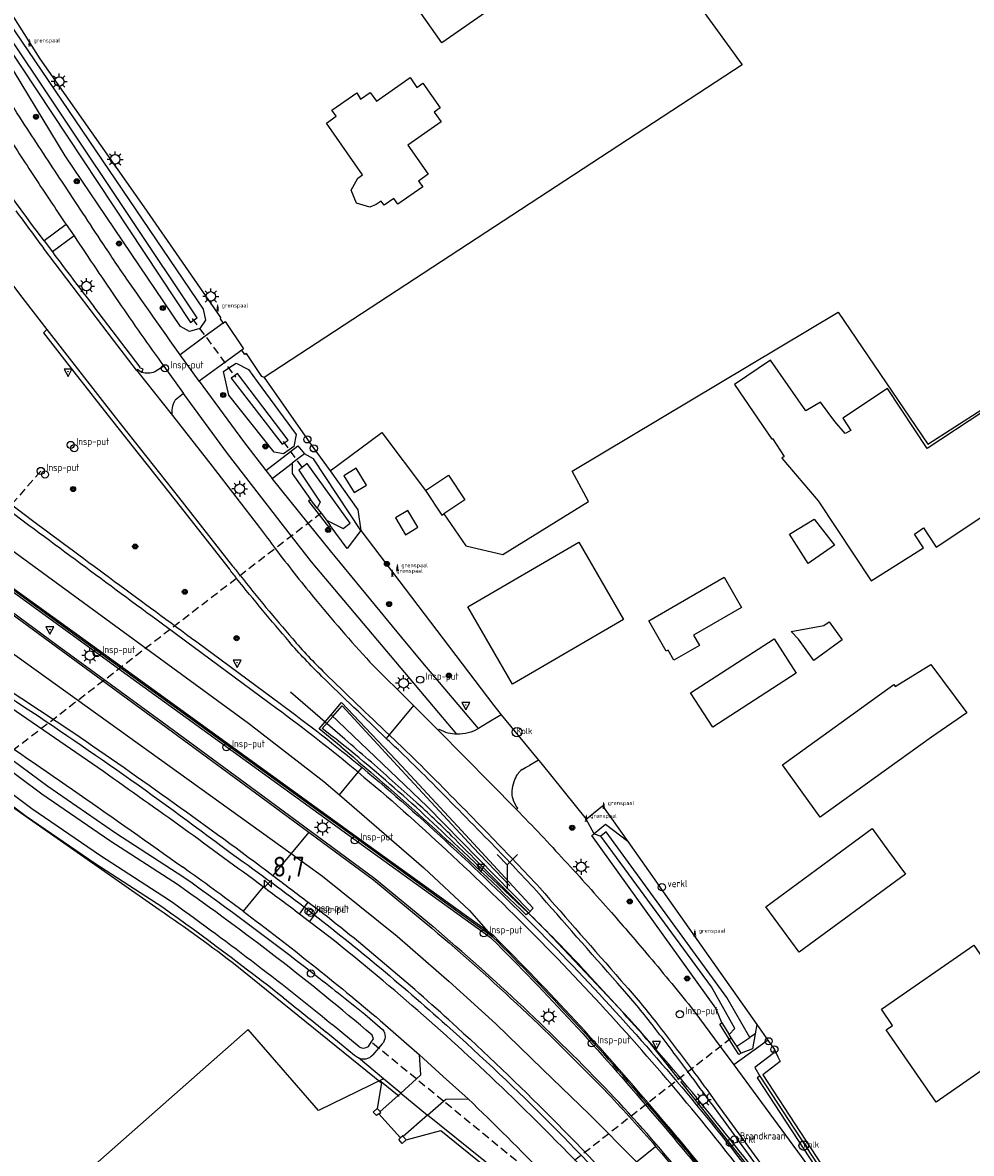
# Model space of a CAD drawing. Extents: x 165936 to 168490, y 440742 to 446306.
# Tile 42 of 78: x 167622 to 167741, y 443473 to 443615. Entities that reach past the tile are written whole.
import ezdxf

# ---------------------------------------------------------------- set-up
doc = ezdxf.new("R2010")
doc.units = 0
doc.header["$LTSCALE"] = 4
doc.linetypes.add('STIPPELFIJN', pattern=[0.375, 0.25, -0.125])
doc.layers.get('0').update_dxf_attribs({"linetype": 'CONTINUOUS'})
for name, color, linetype in [('G_OBWUP', 10, 'ByLayer'), ('G_OTD', 32, 'CONTINUOUS'), ('G_OWG', 6, 'CONTINUOUS'), ('G_OWT', 6, 'CONTINUOUS'), ('G_PND', 1, 'CONTINUOUS'), ('G_WGD', 7, 'CONTINUOUS'), ('G_WGI', 1, 'CONTINUOUS'), ('G_WTD', 5, 'CONTINUOUS'), ('LKWDUP', 5, 'CONTINUOUS'), ('LSHD', 3, 'CONTINUOUS'), ('LVGO', 3, 'CONTINUOUS'), ('LWGI', 7, 'CONTINUOUS'), ('PPALHM', 10, 'CONTINUOUS'), ('PVGO', 102, 'CONTINUOUS')]:
    doc.layers.add(name, color=color, linetype=linetype)
for name, color, linetype, true_color in [('PBRD', 7, 'CONTINUOUS', 0xbd2877), ('PPAL', 7, 'CONTINUOUS', 0xbd2877), ('PPUT', 7, 'CONTINUOUS', 0xbd2877)]:
    doc.layers.add(name, color=color, linetype=linetype, true_color=true_color)
doc.styles.add('ISO', font='ISO')
doc.styles.get("Standard").update_dxf_attribs({"font": 'ISO'})
doc.linetypes.add('HAAG', pattern='A,0.25,-0.25,[151,BLOK.SHX,S=0.25,R=0,X=0,Y=0],-0.25,0.25', length=1)

# ---------------------------------------------------------------- blocks, each defined once
blk = doc.blocks.new('grensmarkering')
at = {"linetype": 'ByBlock', "lineweight": -2}
h = blk.add_hatch(color=0, dxfattribs=at)
h.dxf.hatch_style = 1
h.paths.add_polyline_path([(0.09, 0.55, 0.219912), (0.05, 0.61, -0.457379), (0.04, 0.66, 2.245674), (-0.04, 0.66, -0.457379), (-0.05, 0.61, 0.219912), (-0.09, 0.55), (-0.15, 0.04), (-0.18, 0.04), (-0.18, 0.01, 0.018367), (-0.1, 0, -0.954633), (0.1, 0, 0.018367), (0.18, 0.01), (0.18, 0.04), (0.15, 0.04)])
at = {"linetype": 'ByBlock', "lineweight": -2, "true_color": 0x681648}
h = blk.add_hatch(color=219, dxfattribs=at)
h.dxf.hatch_style = 1
h.paths.add_polyline_path([(0.1, 0, 1), (-0.1, 0, 1)])
at = {"linetype": 'ByBlock', "lineweight": -2}
h = blk.add_hatch(color=0, dxfattribs=at)
h.dxf.hatch_style = 1
h.paths.add_polyline_path([(0.18, -0.04, -0.022381), (0.08, -0.06, -0.528879), (-0.08, -0.06, -0.022381), (-0.18, -0.04), (-0.18, -0.13, 0.083333), (0.18, -0.13)])
at = {"color": 0, "linetype": 'ByBlock', "lineweight": -2}
blk.add_attdef('GRENSMARKERING', (0.5, 0.35), '', height=0.5, dxfattribs=at)
blk = doc.blocks.new('boom')
at = {"color": 0}
for radius in [0.315, 0.225, 0.135]:
    blk.add_circle((0, 0), radius, dxfattribs=at)
blk = doc.blocks.new('lichtmast')
at = {"color": 0}
for p, q in [((-0.6, 0), (-1, 0)), ((-0.71, 0.71), (-0.42, 0.42)), ((0, 0.6), (0, 1)), ((0.42, 0.42), (0.71, 0.71)), ((0.6, 0), (1, 0)), ((-0.42, -0.42), (-0.71, -0.71)), ((0, -0.6), (0, -1)), ((0.42, -0.42), (0.71, -0.71))]:
    blk.add_line(p, q, dxfattribs=at)
blk.add_circle((0, 0), 0.6, dxfattribs=at)
blk = doc.blocks.new('verkeersteller')
at = {"color": 0}
blk.add_circle((0, 0), 0.45, dxfattribs=at)
blk = doc.blocks.new('klok')
at = {"color": 0}
blk.add_circle((0, 0), 0.45, dxfattribs=at)
at = {"style": 'ISO'}
blk.add_attdef('KLOK', (0.7, 0), '', height=0.9, dxfattribs=at)
blk = doc.blocks.new('verkeersbord-pl')
at = {"linetype": 'Continuous'}
blk.add_circle((0, 0), 0.03, dxfattribs=at)
blk = doc.blocks.new('verkeersbord')
at = {"color": 0}
for p, q in [((0.5, 0.32), (-0.5, 0.32)), ((-0.5, 0.32), (0, -0.6)), ((0, -0.6), (0.5, 0.32))]:
    blk.add_line(p, q, dxfattribs=at)
blk = doc.blocks.new('verklikker')
at = {"color": 0}
blk.add_circle((0, 0), 0.45, dxfattribs=at)
at = {"color": 0, "style": 'ISO'}
blk.add_attdef('VERKLIKKER', (0.7, 0), '', height=0.9, dxfattribs=at)
blk = doc.blocks.new('brandkraan')
at = {"color": 0}
blk.add_circle((0, 0), 0.45, dxfattribs=at)
at = {"color": 0, "style": 'ISO'}
blk.add_attdef('BRANDKRAAN', (0.7, 0), '', height=0.9, dxfattribs=at)
blk = doc.blocks.new('kolk')
at = {"color": 0}
blk.add_circle((0, 0), 0.6, dxfattribs=at)
at = {"color": 0, "linetype": 'Continuous', "style": 'ISO'}
blk.add_attdef('KOLK', (-0.04, -0.26), '', height=0.8, dxfattribs=at)
blk = doc.blocks.new('wegwijzer')
at = {"color": 0}
for q in [(-0.424, 1.424), (0.424, 1.424), (0, 0)]:
    blk.add_line((0, 1), q, dxfattribs=at)
blk = doc.blocks.new('kilometerpaal')
at = {"color": 0}
for p, q in [((-0.44, 0.44), (0.44, -0.44)), ((-0.44, -0.44), (-0.44, 0.44)), ((0.44, 0.44), (-0.44, -0.44)), ((0.44, -0.44), (0.44, 0.44))]:
    blk.add_line(p, q, dxfattribs=at)
at = {"color": 0, "style": 'ISO'}
blk.add_attdef('KILOMETERPAAL', (0.59, 0.87), '', height=2.5, dxfattribs=at)

msp = doc.modelspace()

# ---------------------------------------------------------------- linework, layer by layer
at = {"layer": 'G_OBWUP', "transparency": 33554687}
msp.add_lwpolyline([(167669.926, 443553.391), (167668.372, 443552.44), (167669.658, 443550.339), (167671.212, 443551.29), (167669.926, 443553.391)], dxfattribs=at)
at = {"layer": 'G_OTD', "linetype": 'Continuous', "transparency": 33554687}
for points in [[(167569.312, 443766.465), (167570.843, 443768.267), (167574.508, 443764.482), (167582.974, 443753.357), (167603.878, 443726.386), (167628.788, 443696.064), (167647.261, 443672.148), (167660.317, 443680.488), (167697.222, 443629.719), (167711.97, 443609.383), (167651.872, 443570.102)], [(167684.648, 443619.452), (167674.211, 443612.143), (167670, 443618.155), (167680.438, 443625.465), (167684.648, 443619.452)], [(167671.816, 443607.072), (167674.001, 443603.963), (167673.264, 443603.446), (167674.127, 443602.218), (167669.954, 443599.286), (167672.512, 443595.645), (167671.285, 443594.783), (167671.802, 443594.047), (167668.693, 443591.862), (167668.175, 443592.598), (167666.948, 443591.736), (167666.568, 443592.241), (167665.965, 443591.828), (167665.159, 443591.483), (167663.485, 443591.992), (167662.797, 443593.625), (167663.639, 443595.15), (167664.248, 443595.574), (167659.697, 443602.056), (167660.914, 443602.932), (167660.392, 443603.666), (167663.507, 443605.879), (167663.984, 443605.052), (167665.211, 443605.915), (167665.987, 443604.81), (167670.217, 443607.782), (167671.08, 443606.555), (167671.816, 443607.072)], [(167674.452, 443552.976), (167677.236, 443548.937), (167681.866, 443547.837), (167692.626, 443554.496), (167690.575, 443558.317), (167724.01, 443578.301), (167735.295, 443561.717), (167742.06, 443566.078), (167742.217, 443565.793)], [(167742.217, 443565.793), (167735.229, 443561.153), (167730.207, 443568.717), (167724.595, 443564.991), (167725.62, 443563.447), (167724.896, 443563.039), (167723.623, 443564.548), (167721.782, 443567.01), (167719.961, 443565.887), (167715.501, 443572.281), (167711.01, 443569.194), (167715.674, 443562.356), (167715.776, 443562.436), (167717.248, 443560.151), (167716.943, 443559.941), (167721.497, 443554.603), (167728.177, 443544.549), (167734.753, 443548.681), (167733.617, 443550.394), (167734.758, 443551.189), (167736.35, 443548.792), (167747.746, 443556.359)], [(167660.167, 443558.344), (167666.677, 443563.195), (167672.141, 443555.913)], [(167721.014, 443552.287), (167723.546, 443549.008), (167720.258, 443546.741), (167717.901, 443550.418), (167721.014, 443552.287)], [(167709.682, 443544.985), (167711.863, 443541.21), (167705.823, 443537.719), (167706.577, 443536.414), (167703.369, 443534.56), (167702.644, 443535.815), (167702.425, 443535.689), (167700.215, 443539.513), (167709.682, 443544.985)], [(167722.235, 443538.91), (167722.903, 443539.396), (167724.539, 443537.147), (167720.957, 443534.542), (167719.048, 443537.2), (167718.122, 443538.169), (167722.235, 443538.91)], [(167715.962, 443537.264), (167718.76, 443532.946), (167708.259, 443526.141), (167705.461, 443530.459), (167715.962, 443537.264)], [(167731.018, 443531.497), (167731.171, 443531.284), (167735.678, 443534.012), (167740.177, 443527.966), (167735.758, 443524.902), (167721.746, 443514.831), (167717.006, 443521.427), (167731.018, 443531.497)], [(167741.054, 443498.748), (167748.75, 443487.644), (167736.348, 443479.048), (167730.065, 443488.113), (167730.862, 443488.666), (167729.449, 443490.704), (167741.054, 443498.748)], [(167666.894, 443481.966), (167658.691, 443477.974), (167649.852, 443488.18), (167624.228, 443465.563), (167622.162, 443467.949)], [(167666.276, 443477.55), (167666.011, 443477.355), (167665.565, 443477.784), (167666.099, 443478.252), (167666.455, 443477.839)], [(167669.349, 443474.721), (167669.722, 443474.277), (167669.216, 443473.854), (167668.805, 443474.345), (167669.033, 443474.554)]]:
    msp.add_lwpolyline(points, dxfattribs=at)
at = {"layer": 'G_OWG', "linetype": 'Continuous', "transparency": 33554687}
for points in [[(167617.826, 443618.95), (167618.154, 443618.475), (167618.337, 443618.601), (167623.679, 443610.141), (167636.747, 443591.523), (167646.401, 443577.626), (167646.336, 443577.464), (167646.711, 443576.929)], [(167626.994, 443589.302), (167624.219, 443587.263)], [(167624.219, 443587.263), (167625.263, 443585.866)], [(167628.003, 443587.877), (167625.263, 443585.866)], [(167636.495, 443570.74), (167636.683, 443571.149), (167636.238, 443571.311), (167636.315, 443571.392), (167630.457, 443579.025)], [(167624.578, 443576.108), (167624.126, 443575.721), (167627.941, 443570.788), (167632.691, 443564.769), (167640.686, 443554.696), (167647.469, 443546.058)], [(167651.872, 443570.102), (167651.588, 443570.233), (167649.649, 443573.12), (167649.468, 443572.993), (167649.087, 443573.537)], [(167651.872, 443570.102), (167657.31, 443562.314), (167658.122, 443561.185), (167660.167, 443558.344)], [(167652.097, 443558.42), (167655.2, 443560.785), (167656.122, 443561.488), (167656.942, 443560.482)], [(167611.829, 443560.392), (167616.408, 443556.926), (167622.776, 443552.113)], [(167652.867, 443557.422), (167655.395, 443559.338)], [(167660.167, 443558.344), (167663.668, 443553.481), (167664.021, 443550.852)], [(167657.697, 443554.775), (167657.436, 443554.571), (167658.776, 443552.837), (167659.95, 443551.317), (167660.191, 443551.497)], [(167664.021, 443550.852), (167680.748, 443528.857), (167681.683, 443527.717)], [(167643.41, 443536.869), (167653.886, 443529.13)], [(167661.554, 443523.678), (167658.794, 443525.957), (167660.299, 443527.71), (167661.613, 443529.241), (167669.201, 443521.256), (167676.68, 443513.185), (167685.681, 443503.397), (167685.087, 443502.793), (167684.804, 443502.583)], [(167667.585, 443525.174), (167667.227, 443524.741)], [(167686.369, 443522.003), (167686.633, 443521.681), (167692.363, 443514.59)], [(167663.701, 443520.483), (167664.188, 443521.071)], [(167692.363, 443514.59), (167694.418, 443516.252), (167697.602, 443511.795)], [(167693.346, 443512.764), (167692.363, 443514.59)], [(167656.327, 443502.667), (167656.94, 443503.529), (167657.403, 443504.179)], [(167657.587, 443501.701), (167658.218, 443502.543), (167658.707, 443503.194)], [(167697.195, 443492.94), (167696.294, 443493.969)], [(167711.813, 443485.192), (167711.533, 443485.018), (167710.805, 443486.174), (167710.33, 443486.928), (167709.138, 443488.82), (167709.399, 443489.007)], [(167713.788, 443488.81), (167715.285, 443486.684)], [(167715.285, 443486.684), (167715.148, 443486.787), (167714.501, 443486.317), (167710.922, 443483.716)], [(167715.285, 443486.684), (167715.471, 443486.42), (167716.011, 443485.654)], [(167666.894, 443481.966), (167663.728, 443484.595)], [(167716.011, 443485.654), (167715.847, 443485.163), (167713.568, 443483.381), (167714.192, 443482.309), (167727.95, 443461.235), (167727.609, 443461.009), (167727.491, 443460.929)], [(167716.011, 443485.654), (167716.457, 443484.738), (167716.752, 443484.13), (167714.555, 443482.478), (167733.941, 443452.781), (167739.853, 443450.22), (167740.733, 443449.983), (167741.808, 443450.124), (167741.922, 443449.956)], [(167669.048, 443480.178), (167666.894, 443481.966)], [(167686.579, 443466.005), (167672.401, 443477.393)], [(167723.953, 443457.121), (167708.252, 443478.636)]]:
    msp.add_lwpolyline(points, dxfattribs=at)
for points in [[(167624.219, 443587.263, -0.0071723), (167612.862, 443602.972)], [(167625.263, 443585.866, 0.0032368), (167630.457, 443579.025)], [(167622.776, 443552.113, 0.0011694), (167643.41, 443536.869)], [(167648.422, 443544.855, -0.0009153), (167647.469, 443546.058)], [(167655.004, 443536.912, -0.0098425), (167648.422, 443544.855)], [(167659.124, 443532.539, -0.0220161), (167655.004, 443536.912)], [(167667.227, 443524.741, -0.0023248), (167659.124, 443532.539)], [(167653.886, 443529.13, -0.0138871), (167664.188, 443521.071)], [(167668.914, 443523.134, -0.0006068), (167667.227, 443524.741)], [(167661.554, 443523.678, -0.0175681), (167684.804, 443502.583)], [(167672.553, 443519.575, 0.0072264), (167668.914, 443523.134)], [(167664.188, 443521.071, -0.0157941), (167675.35, 443511.215)], [(167680.097, 443511.904, 0.002694), (167672.553, 443519.575)], [(167686.089, 443505.59, 0.0069879), (167680.097, 443511.904)], [(167675.35, 443511.215, -0.0235653), (167697.325, 443488.972)], [(167696.294, 443493.969, 0.0009184), (167686.089, 443505.59)], [(167701.123, 443488.166, 0.0154095), (167697.195, 443492.94)], [(167697.325, 443488.972, -0.0245339), (167717.023, 443464.851)], [(167705.132, 443482.886, 0.004405), (167701.123, 443488.166)], [(167708.252, 443478.636, 0.003263), (167705.132, 443482.886)]]:
    msp.add_lwpolyline(points, format="xyb", dxfattribs=at)
at = {"layer": 'G_OWT', "linetype": 'Continuous', "transparency": 33554687}
for points in [[(167618.825, 443616.128), (167644.209, 443578.681), (167644.505, 443577.285), (167643.781, 443576.234), (167642.506, 443575.883), (167641.352, 443576.483), (167626.881, 443597.939), (167616.744, 443614.618), (167616.413, 443616.017), (167617.134, 443616.419), (167617.889, 443616.839), (167618.825, 443616.128)], [(167648.359, 443571.901), (167649.929, 443571.104), (167651.012, 443569.609), (167655.885, 443562.945), (167655.611, 443561.427), (167655.033, 443561.016), (167654.302, 443560.497), (167653.138, 443560.7), (167647.43, 443567.884), (167646.751, 443570.842), (167647.427, 443571.287), (167648.359, 443571.901)], [(167656.942, 443560.482), (167655.95, 443559.749), (167655.395, 443559.338)], [(167664.021, 443550.852), (167658.061, 443559.861), (167656.942, 443560.482)], [(167655.395, 443559.338), (167655.382, 443558.039), (167657.697, 443554.775)], [(167658.559, 443553.689), (167657.697, 443554.775)], [(167659.695, 443552.162), (167660.191, 443551.497)], [(167664.021, 443550.852), (167662.319, 443548.587), (167660.191, 443551.497)], [(167575.386, 443535.641), (167582.096, 443537.109), (167589.788, 443537.808), (167595.097, 443537.366), (167597.787, 443536.685), (167600.244, 443535.767), (167602.358, 443534.79), (167619.038, 443522.925), (167624.672, 443518.725), (167633.185, 443512.882), (167641.792, 443507.31)], [(167639.154, 443503.475), (167630.602, 443509.009), (167621.965, 443514.938), (167616.256, 443519.193), (167600.012, 443530.746), (167598.45, 443531.469), (167596.397, 443532.236), (167594.328, 443532.76), (167589.901, 443533.128), (167581.002, 443531.979), (167575.988, 443531.161)], [(167697.602, 443511.795), (167694.768, 443513.919), (167693.346, 443512.764)], [(167709.399, 443489.007), (167708.649, 443490.835), (167693.055, 443512.528), (167693.112, 443512.574), (167693.346, 443512.764)], [(167693.346, 443512.764), (167694.205, 443512.473)], [(167697.602, 443511.795), (167701.496, 443506.265), (167701.754, 443505.899), (167713.788, 443488.81)], [(167664.517, 443490.092), (167666.755, 443488.171)], [(167709.399, 443489.007), (167710.333, 443487.542)], [(167713.788, 443488.81), (167713.578, 443487.606)], [(167663.252, 443484.907), (167659.663, 443487.842)], [(167713.578, 443487.606), (167713.249, 443485.724), (167711.813, 443485.192)], [(167713.578, 443487.606), (167712.941, 443487.158)], [(167666.709, 443486.342), (167666.268, 443485.823), (167665.533, 443484.959)], [(167711.813, 443485.192), (167711.274, 443486.056)]]:
    msp.add_lwpolyline(points, dxfattribs=at)
for points in [[(167641.792, 443507.31, -0.0103841), (167657.924, 443495.306)], [(167654.314, 443492.135, 0.0125071), (167639.154, 443503.475)], [(167657.924, 443495.306, -0.0043101), (167664.517, 443490.092)], [(167654.314, 443492.135, -0.0045317), (167659.663, 443487.842)], [(167666.755, 443488.171, -0.3728793), (167666.709, 443486.342)], [(167663.728, 443484.595, -0.0886886), (167663.252, 443484.907)], [(167663.728, 443484.595, 0.3102567), (167665.533, 443484.959)]]:
    msp.add_lwpolyline(points, format="xyb", dxfattribs=at)
at = {"layer": 'G_PND', "linetype": 'Continuous', "transparency": 33554687}
for points in [[(167663.452, 443558.682), (167661.898, 443557.731), (167663.184, 443555.63), (167664.738, 443556.581), (167663.452, 443558.682)], [(167672.141, 443555.913), (167675.028, 443557.819), (167677.08, 443554.712), (167674.452, 443552.976)], [(167672.141, 443555.913), (167674.193, 443552.805), (167674.452, 443552.976)], [(167691.427, 443549.38), (167697.06, 443539.7), (167683.101, 443531.577), (167677.468, 443541.257), (167691.427, 443549.38)], [(167722.882, 443509.432), (167728.289, 443513.407), (167730.36, 443510.59), (167732.493, 443507.689), (167719.135, 443497.865), (167714.93, 443503.586), (167722.882, 443509.432)]]:
    msp.add_lwpolyline(points, dxfattribs=at)
at = {"layer": 'G_WGD', "linetype": 'Continuous', "transparency": 33554687}
for points in [[(167621.519, 443602.268, -0.0052156), (167618.676, 443606.699)], [(167619.168, 443601.196, 0.0027677), (167623.049, 443595.228)], [(167626.216, 443595.119, -0.0001619), (167621.519, 443602.268)], [(167623.049, 443595.228, 0.0029219), (167626.994, 443589.302)], [(167631.32, 443587.359, -0.0002982), (167626.216, 443595.119)], [(167620.672, 443591.055, 0.0014724), (167624.137, 443586.352)], [(167628.003, 443587.877, 0.0024527), (167630.761, 443583.736)], [(167634.625, 443582.468, -0.0058727), (167631.32, 443587.359)], [(167630.761, 443583.736, 0.0023402), (167633.559, 443579.622)], [(167641.323, 443572.938, -0.0030944), (167634.625, 443582.468)], [(167633.559, 443579.622, 0.0021797), (167636.388, 443575.546)], [(167636.388, 443575.546, 0.0021792), (167639.257, 443571.498)], [(167638.134, 443570.788, -0.1602856), (167636.495, 443570.74)], [(167640.356, 443565.298, -0.1685301), (167640.679, 443567.227)], [(167642.957, 443536.254, -0.0011922), (167622.318, 443551.502)], [(167651.306, 443551.254, 0.0045409), (167653.274, 443548.601)], [(167653.274, 443548.601, 0.0103295), (167658.093, 443542.485)], [(167647.91, 443546.405, 0.000917), (167648.861, 443545.204)], [(167648.861, 443545.204, 0.0098016), (167655.429, 443537.278)], [(167658.093, 443542.485, 0.0141853), (167665.181, 443534.341)], [(167655.429, 443537.278, 0.0220867), (167659.515, 443532.942)], [(167667.585, 443525.174, -0.0022722), (167659.515, 443532.942)], [(167663.701, 443520.483, 0.0138846), (167653.432, 443528.516)], [(167615.465, 443526.765, -0.0061865), (167641.68, 443508.541)], [(167675.023, 443525.414, -0.0607281), (167673.891, 443525.853)], [(167678.825, 443525.98, -0.1405287), (167676.101, 443525.263)], [(167627.943, 443525.442, -0.0111076), (167652.972, 443507.528)], [(167676.101, 443525.263, -0.0546973), (167675.023, 443525.414)], [(167669.301, 443523.541, -0.0069274), (167672.951, 443519.971)], [(167651.766, 443506.072, 0.0067415), (167631.667, 443520.564)], [(167663.701, 443520.483, -0.0158468), (167674.83, 443510.656)], [(167672.951, 443519.971, -0.0025623), (167680.499, 443512.296)], [(167683.305, 443519.318, -0.0644136), (167683.747, 443520.246)], [(167684.299, 443520.828, 0.0934557), (167683.747, 443520.246)], [(167684.299, 443520.828, -0.0708069), (167685.227, 443521.316)], [(167683.062, 443518.147, -0.0554251), (167683.305, 443519.318)], [(167683.17, 443517.121, -0.0993405), (167683.062, 443518.147)], [(167683.747, 443515.959, -0.0799728), (167683.17, 443517.121)], [(167683.598, 443515.822, -0.0059385), (167689.637, 443509.411)], [(167680.499, 443512.296, -0.0070535), (167686.506, 443505.966)], [(167696.757, 443488.461, 0.023571), (167674.83, 443510.656)], [(167689.637, 443509.411, -0.0058657), (167695.523, 443502.86)], [(167649.242, 443503.023, 0.0062829), (167641.68, 443508.541)], [(167652.972, 443507.528, -0.0020526), (167657.403, 443504.179)], [(167656.327, 443502.667, 0.001511), (167651.766, 443506.072)], [(167686.506, 443505.966, -0.0008694), (167696.716, 443494.339)], [(167649.242, 443503.023, -0.0149869), (167666.466, 443489.289)], [(167676.145, 443488.404, 0.0191739), (167658.707, 443503.194)], [(167695.523, 443502.86, -0.0048548), (167700.273, 443497.338)], [(167672.946, 443500.901, -0.0255966), (167695.105, 443480.086)], [(167683.116, 443479.58, 0.0240992), (167660.182, 443499.714)], [(167700.594, 443478.134, 0.0217668), (167680.618, 443499.784)], [(167700.273, 443497.338, -0.0059385), (167705.891, 443490.514)], [(167697.617, 443493.31, -0.0154254), (167701.567, 443488.509)], [(167676.145, 443488.404, -0.0264825), (167700.704, 443463.534)], [(167716.403, 443464.405, 0.0245294), (167696.757, 443488.461)], [(167701.567, 443488.509, -0.0043984), (167705.582, 443483.221)], [(167705.582, 443483.221, -0.0033711), (167708.706, 443478.966)], [(167677.504, 443479.444, -0.0217377), (167696.626, 443459.556)], [(167707.15, 443453.781, 0.025906), (167683.116, 443479.58)], [(167695.105, 443480.086, -0.0115304), (167701.082, 443473.48)], [(167717.885, 443455.75, 0.0293618), (167700.594, 443478.134)], [(167701.082, 443473.48, -0.0246877), (167712.816, 443458.453)]]:
    msp.add_lwpolyline(points, format="xyb", dxfattribs=at)
for points in [[(167626.994, 443589.302), (167628.003, 443587.877)], [(167615.965, 443587.438), (167616.971, 443586.069), (167621.141, 443580.556), (167624.578, 443576.108)], [(167635.828, 443571.009), (167632.94, 443574.775), (167624.137, 443586.352)], [(167646.711, 443576.929), (167644.484, 443575.28), (167641.323, 443572.938)], [(167646.711, 443576.929), (167646.99, 443577.133), (167649.293, 443573.681), (167649.087, 443573.537)], [(167624.578, 443576.108), (167633.132, 443565.116), (167641.126, 443555.044), (167647.91, 443546.405)], [(167643.713, 443569.632), (167641.323, 443572.938)], [(167649.087, 443573.537), (167646.926, 443571.967), (167643.713, 443569.632)], [(167639.257, 443571.498), (167638.134, 443570.788)], [(167639.257, 443571.498), (167641.749, 443568.081)], [(167636.495, 443570.74), (167635.915, 443571.088), (167635.828, 443571.009)], [(167635.828, 443571.009), (167640.356, 443565.298)], [(167643.713, 443569.632), (167649.272, 443562.062), (167652.097, 443558.42)], [(167641.749, 443568.081), (167640.679, 443567.227)], [(167676.101, 443525.263), (167657.822, 443546.938), (167655.318, 443550.175), (167647.288, 443560.554), (167641.749, 443568.081)], [(167640.356, 443565.298), (167645.327, 443558.952), (167651.306, 443551.254)], [(167622.318, 443551.502), (167611.384, 443559.771), (167611.404, 443559.81)], [(167652.097, 443558.42), (167652.867, 443557.422)], [(167608.077, 443557.236), (167630.91, 443540.563), (167649.905, 443526.636), (167659.367, 443519.34), (167661.341, 443517.632)], [(167678.825, 443525.98), (167671.801, 443534.236), (167669.183, 443537.41), (167660.2, 443548.299), (167657.402, 443551.78), (167652.867, 443557.422)], [(167598.88, 443549.956), (167599.889, 443549.231), (167601.144, 443548.386), (167619.487, 443535.994), (167655.254, 443510.284)], [(167659.303, 443515.172), (167644.935, 443525.558), (167627.788, 443537.984), (167618.615, 443544.625), (167611.313, 443549.934)], [(167609.863, 443547.936), (167614.909, 443544.207), (167625.72, 443536.276), (167638.919, 443526.619), (167651.573, 443517.336), (167657.479, 443512.971)], [(167600.557, 443543.219), (167612.618, 443535.525), (167627.943, 443525.442)], [(167653.432, 443528.516), (167642.957, 443536.254)], [(167665.181, 443534.341), (167670.647, 443528.871)], [(167631.667, 443520.564), (167615.184, 443531.908)], [(167670.647, 443528.871), (167667.585, 443525.174)], [(167673.755, 443525.76), (167670.647, 443528.871)], [(167681.683, 443527.717), (167679.917, 443526.644), (167678.825, 443525.98)], [(167681.683, 443527.717), (167686.369, 443522.003)], [(167673.891, 443525.853), (167673.755, 443525.76)], [(167673.755, 443525.76), (167683.598, 443515.822)], [(167667.585, 443525.174), (167669.301, 443523.541)], [(167686.369, 443522.003), (167685.227, 443521.316)], [(167661.341, 443517.632), (167663.701, 443520.483)], [(167661.341, 443517.632), (167671.937, 443508.464), (167677.695, 443503.113), (167680.618, 443499.784)], [(167683.598, 443515.822), (167683.747, 443515.959)], [(167680.618, 443499.784), (167664.523, 443511.399), (167659.303, 443515.172)], [(167657.479, 443512.971), (167655.254, 443510.284)], [(167657.479, 443512.971), (167665.62, 443506.954), (167672.946, 443500.901)], [(167655.254, 443510.284), (167652.972, 443507.528)], [(167655.254, 443510.284), (167659.2, 443507.417), (167668.588, 443499.874), (167675.152, 443494.208), (167680.983, 443488.866), (167686.902, 443483.126), (167692.777, 443477.474), (167698.662, 443471.516), (167701.082, 443473.48)], [(167651.766, 443506.072), (167649.242, 443503.023)], [(167657.403, 443504.179), (167658.707, 443503.194)], [(167657.587, 443501.701), (167656.327, 443502.667)], [(167660.182, 443499.714), (167657.587, 443501.701)], [(167696.716, 443494.339), (167697.617, 443493.31)], [(167705.891, 443490.514), (167709.198, 443486.045), (167710.922, 443483.716)], [(167666.466, 443489.289), (167671.39, 443484.99)], [(167669.048, 443480.178), (167671.006, 443481.944), (167671.566, 443482.449), (167671.39, 443484.99)], [(167671.39, 443484.99), (167674.392, 443482.25), (167677.504, 443479.444)], [(167710.922, 443483.716), (167719.378, 443472.203), (167727.491, 443460.929)], [(167666.455, 443477.839), (167669.048, 443480.178)], [(167669.048, 443480.178), (167672.401, 443477.393)], [(167672.401, 443477.393), (167674.414, 443479.154), (167674.717, 443479.419), (167677.504, 443479.444)], [(167708.706, 443478.966), (167724.41, 443457.447)], [(167666.276, 443477.55), (167666.538, 443477.742), (167666.455, 443477.839)], [(167669.033, 443474.554), (167666.276, 443477.55)], [(167672.401, 443477.393), (167669.349, 443474.721)], [(167669.349, 443474.721), (167669.291, 443474.79), (167669.033, 443474.554)]]:
    msp.add_lwpolyline(points, dxfattribs=at)
at = {"layer": 'G_WGI', "linetype": 'Continuous', "transparency": 33554687}
msp.add_lwpolyline([(167680.462, 443499.6), (167664.382, 443511.204), (167644.794, 443525.364), (167633.911, 443533.25), (167633.885, 443533.267), (167618.474, 443544.431), (167613.352, 443548.155), (167611.223, 443549.699), (167611.192, 443549.726), (167607.16, 443552.657), (167595.163, 443560.914), (167595.029, 443560.93), (167594.908, 443560.884), (167593.926, 443559.604), (167593.936, 443559.455), (167593.961, 443559.32), (167606.181, 443550.955), (167610.004, 443548.13), (167615.051, 443544.4), (167625.862, 443536.47), (167639.061, 443526.813), (167651.715, 443517.529), (167665.768, 443507.143), (167673.1, 443501.085)], dxfattribs=at)
for points in [[(167695.279, 443480.252, 0.025574), (167673.1, 443501.085)], [(167680.462, 443499.6, -0.0217451), (167700.412, 443477.978)], [(167713.016, 443458.586, 0.0362173), (167695.279, 443480.252)], [(167700.412, 443477.978, -0.0293963), (167717.686, 443455.615)]]:
    msp.add_lwpolyline(points, format="xyb", dxfattribs=at)
at = {"layer": 'G_WTD', "linetype": 'Continuous', "transparency": 33554687}
for points in [[(167642.633, 443577.013), (167643.008, 443577.283), (167643.454, 443577.603), (167618.172, 443615.432), (167617.831, 443615.254), (167617.42, 443615.04), (167642.633, 443577.013)], [(167648.542, 443570.585), (167648.152, 443570.304), (167647.725, 443569.997), (167654.132, 443561.699), (167654.401, 443561.891), (167654.881, 443562.233), (167648.542, 443570.585)], [(167659.695, 443552.162), (167661.791, 443551.103), (167662.702, 443551.782), (167657.284, 443559.269), (167656.655, 443558.774), (167656.23, 443558.44), (167658.923, 443554.44), (167658.559, 443553.689)], [(167658.559, 443553.689), (167659.041, 443553.041), (167659.695, 443552.162)], [(167641.101, 443506.285), (167632.499, 443511.854), (167623.953, 443517.72), (167618.299, 443521.934), (167601.735, 443533.716), (167599.768, 443534.626), (167597.418, 443535.504), (167594.893, 443536.143), (167589.818, 443536.565), (167580.886, 443535.388), (167575.167, 443534.466)], [(167575.514, 443532.311), (167581.202, 443533.228), (167589.871, 443534.37), (167594.532, 443533.983), (167596.766, 443533.417), (167598.927, 443532.61), (167600.635, 443531.82), (167616.995, 443520.184), (167622.683, 443515.944), (167631.288, 443510.038), (167639.848, 443504.498)], [(167712.941, 443487.158), (167710.046, 443492.183), (167694.876, 443512.988), (167694.205, 443512.473)], [(167710.333, 443487.542), (167711.035, 443488.282), (167708.112, 443493.505), (167694.193, 443512.464), (167694.205, 443512.473)], [(167663.814, 443485.968), (167660.445, 443488.799)], [(167664.987, 443486.007), (167665.346, 443486.579), (167665.614, 443487.006), (167665.436, 443487.459)], [(167711.274, 443486.056), (167711.085, 443486.355), (167710.592, 443487.133), (167710.333, 443487.542)], [(167711.274, 443486.056), (167712.941, 443487.158)]]:
    msp.add_lwpolyline(points, dxfattribs=at)
for points in [[(167665.436, 443487.459, 0.0235664), (167641.101, 443506.285)], [(167639.848, 443504.498, -0.0165813), (167660.445, 443488.799)], [(167663.814, 443485.968, 0.2565786), (167664.987, 443486.007)]]:
    msp.add_lwpolyline(points, format="xyb", dxfattribs=at)
at = {"layer": 'LKWDUP', "linetype": 'STIPPELFIJN', "lineweight": -3, "transparency": 33554687}
for points in [[(167642.835, 443577.518), (167648.279, 443570.131)], [(167654.276, 443562.063), (167656.746, 443558.649)], [(167623.794, 443558.315), (167601.702, 443533.239)], [(167659.081, 443553.072), (167618.251, 443521.638)], [(167745.396, 443386.196), (167744.266, 443388.026), (167742.623, 443390.687), (167725.4, 443418.58), (167710.89, 443441.058), (167707.407, 443446.452), (167703.843, 443451.973), (167698.739, 443457.091), (167687.061, 443468.799), (167674.414, 443479.154), (167671.006, 443481.944), (167666.268, 443485.823), (167665.346, 443486.579)], [(167687.317, 443468.958), (167710.643, 443487.173)]]:
    msp.add_lwpolyline(points, dxfattribs=at)
at = {"layer": 'LSHD', "linetype": 'Continuous', "lineweight": -3, "transparency": 33554687}
for points in [[(167560.534, 443524.228), (167567.194, 443529.118), (167576.107, 443530.578), (167581.82, 443531.446), (167584.738, 443531.865), (167587.589, 443532.154), (167590.657, 443532.332), (167593.604, 443532.135), (167596.438, 443531.443), (167599.147, 443530.371), (167601.732, 443528.984), (167619.121, 443516.93), (167621.965, 443514.938), (167638.686, 443503.226, -0.0175412), (167648.436, 443496.159), (167666.641, 443481.454), (167666.099, 443478.252)], [(167703.975, 443481.966), (167700.444, 443486.411, 0.004771), (167692.48, 443495.215, 0.0092423), (167688.143, 443499.746, 0.00047), (167681.776, 443506.145, 0.0004757), (167675.473, 443512.456, 0.0123828), (167670.963, 443516.745, 0.0043262), (167664.981, 443522.064, 0.0023538), (167662.021, 443524.629), (167655.193, 443530.572)], [(167685.087, 443502.793), (167676.83, 443510.555, 0.028694), (167659.188, 443525.99), (167660.515, 443527.505), (167661.676, 443528.831), (167668.641, 443521.315), (167678.121, 443511.068), (167682.746, 443506.213)], [(167704.227, 443481.648), (167715.45, 443467.518, -0.0119975), (167718.658, 443463.382, -0.0105999), (167721.359, 443459.556), (167727.678, 443450.29)]]:
    msp.add_lwpolyline(points, format="xyb", dxfattribs=at)
for points in [[(167666.418, 443481.746), (167668.839, 443479.794)], [(167666.276, 443477.55), (167669.033, 443474.554)], [(167669.722, 443474.277), (167674.095, 443475.475), (167685.718, 443466.031), (167690.121, 443461.977), (167701.199, 443450.312), (167705.427, 443443.816), (167704.575, 443443.255)]]:
    msp.add_lwpolyline(points, dxfattribs=at)
at = {"layer": 'LVGO', "linetype": 'HAAG', "transparency": 33554687}
msp.add_lwpolyline([(167660.262, 443527.746), (167672.377, 443516.185), (167685.227, 443503.086)], dxfattribs=at)
msp.add_lwpolyline([(167757.003, 443402.532), (167749.044, 443415.488), (167738.792, 443432.483), (167733.753, 443440.553, 0.0204907), (167716.719, 443466.222, 0.021321), (167697.755, 443489.511), (167687.388, 443500.484), (167685.087, 443502.793)], format="xyb", dxfattribs=at)
at = {"layer": 'LWGI', "transparency": 33554687}
for points in [[(167734.339, 443429.593), (167734.469, 443429.704), (167729.973, 443437.102), (167728.387, 443439.691, 0.0108699), (167718.025, 443455.845, 0.0294194), (167700.722, 443478.244, 0.0217704), (167680.728, 443499.913), (167664.622, 443511.536), (167645.034, 443525.695), (167627.887, 443538.121), (167618.714, 443544.762), (167607.396, 443552.991), (167600.56, 443557.668), (167595.332, 443561.22), (167595.246, 443561.139)], [(167583.508, 443546.439), (167587.062, 443546.11, -0.1191932), (167609.54, 443536.483), (167618.905, 443530.563, -0.0171206), (167647.454, 443510.51, -0.0097817), (167656.94, 443503.529, -0.019553), (167674.786, 443488.694, -0.0307698), (167700.149, 443463.163, -0.0261707), (167722.109, 443435.566), (167732.053, 443421.276), (167748.129, 443397.787)]]:
    msp.add_lwpolyline(points, format="xyb", dxfattribs=at)
msp.add_lwpolyline([(167714.192, 443482.309), (167713.831, 443482.089), (167727.609, 443461.009)], dxfattribs=at)

# ---------------------------------------------------------------- block references
at = {"layer": 'PBRD', "transparency": 33554687}
for p in [(167627.225, 443570.818), (167624.952, 443538.421), (167648.473, 443534.256), (167677.213, 443528.928), (167679.103, 443508.592), (167701.191, 443486.34)]:
    msp.add_blockref('verkeersbord', p, dxfattribs=at)
at = {"layer": 'PBRD', "transparency": 33554687, "xscale": 3, "yscale": 3, "zscale": 3}
msp.add_blockref('wegwijzer', (167682.442, 443505.865), dxfattribs=at)
at = {"layer": 'PBRD', "transparency": 33554687}
for p in [(167701.865, 443506.045), (167710.42, 443473.896)]:
    msp.add_blockref('verklikker', p, dxfattribs=at).add_auto_attribs({'VERKLIKKER': 'verkl '})
at = {"layer": 'PPAL', "transparency": 33554687}
for p in [(167622.389, 443611.852), (167646.034, 443578.549), (167667.989, 443545.212), (167668.622, 443545.903), (167694.55, 443516.028), (167692.361, 443514.408), (167706.009, 443499.979)]:
    msp.add_blockref('grensmarkering', p, dxfattribs=at).add_auto_attribs({'GRENSMARKERING': 'grenspaal'})
for name, p in [('lichtmast', (167626.124, 443607.278)), ('lichtmast', (167633.144, 443597.507)), ('lichtmast', (167629.543, 443581.58)), ('lichtmast', (167645.171, 443580.282)), ('verkeersbord-pl', (167627.225, 443570.818)), ('verkeersteller', (167657.31, 443562.314)), ('verkeersteller', (167628.005, 443561.211)), ('verkeersteller', (167658.122, 443561.185)), ('verkeersteller', (167624.33, 443557.9)), ('lichtmast', (167648.802, 443556.115)), ('verkeersbord-pl', (167624.952, 443538.421)), ('lichtmast', (167629.977, 443535.156)), ('verkeersbord-pl', (167648.473, 443534.256)), ('lichtmast', (167669.407, 443531.671)), ('verkeersbord-pl', (167677.213, 443528.928)), ('lichtmast', (167659.217, 443513.549)), ('verkeersbord-pl', (167679.103, 443508.592)), ('lichtmast', (167691.732, 443508.598)), ('verkeersbord-pl', (167682.442, 443505.865)), ('verkeersteller', (167657.759, 443495.2)), ('lichtmast', (167687.642, 443489.784)), ('verkeersbord-pl', (167701.191, 443486.34)), ('verkeersteller', (167715.285, 443486.684)), ('verkeersteller', (167716.011, 443485.654)), ('lichtmast', (167707.05, 443479.356))]:
    msp.add_blockref(name, p, dxfattribs=at)
at = {"layer": 'PPALHM', "transparency": 33554687}
msp.add_blockref('kilometerpaal', (167652.375, 443506.502), dxfattribs=at).add_auto_attribs({'KILOMETERPAAL': '8,7'})
at = {"layer": 'PPUT', "transparency": 33554687}
for name, p, values in [('klok', (167639.408, 443571.25), {'KLOK': 'Insp-put'}), ('klok', (167627.558, 443561.616), {'KLOK': 'Insp-put'}), ('klok', (167623.813, 443558.351), {'KLOK': 'Insp-put'}), ('klok', (167630.844, 443535.469), {'KLOK': 'Insp-put'}), ('klok', (167671.486, 443532.12), {'KLOK': 'Insp-put'}), ('kolk', (167683.658, 443525.529), {'KOLK': 'Kolk'}), ('klok', (167647.141, 443523.632), {'KLOK': 'Insp-put'}), ('klok', (167663.272, 443511.939), {'KLOK': 'Insp-put'}), ('klok', (167657.462, 443503.008), {'KLOK': 'Insp-put'}), ('klok', (167657.718, 443502.83), {'KLOK': 'Insp-put'}), ('klok', (167679.485, 443500.252), {'KLOK': 'Insp-put'}), ('klok', (167704.119, 443490.08), {'KLOK': 'Insp-put'}), ('klok', (167693.05, 443486.428), {'KLOK': 'Insp-put'}), ('brandkraan', (167710.979, 443474.337), {'BRANDKRAAN': 'Brandkraan'}), ('kolk', (167719.697, 443473.577), {'KOLK': 'Kolk'})]:
    msp.add_blockref(name, p, dxfattribs=at).add_auto_attribs(values)
at = {"layer": 'PVGO', "transparency": 33554687}
for p in [(167623.201, 443602.857), (167628.324, 443594.749), (167633.632, 443586.926), (167639.126, 443578.824), (167646.736, 443567.892), (167652.04, 443561.431), (167627.871, 443556.07), (167659.92, 443550.934), (167635.666, 443548.858), (167667.308, 443546.674), (167641.902, 443543.163), (167667.582, 443541.623), (167648.415, 443537.335), (167675.105, 443532.645), (167690.591, 443513.517), (167697.822, 443504.251), (167705.045, 443494.565)]:
    msp.add_blockref('boom', p, dxfattribs=at)

doc.saveas('drawing.dxf')
